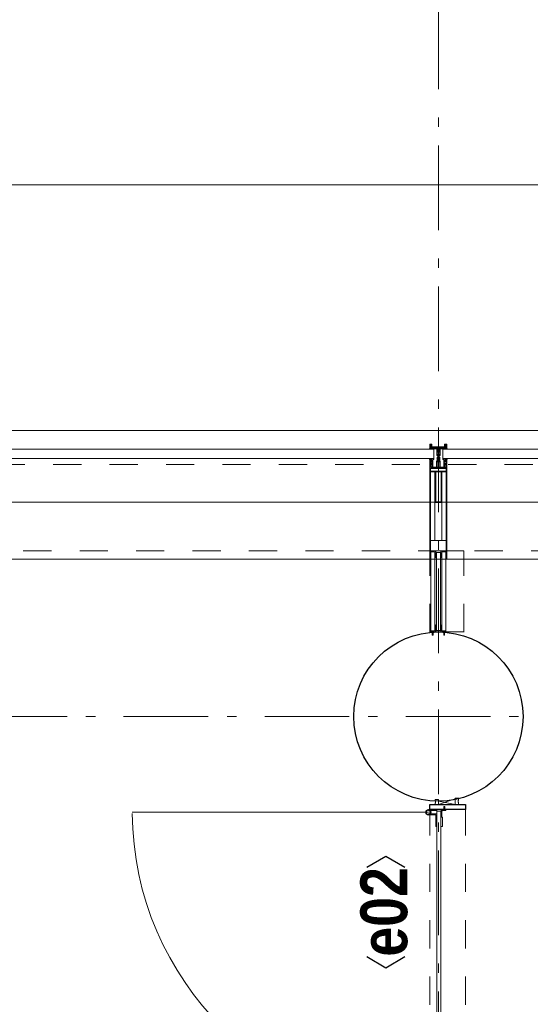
# Model space of a CAD drawing. Header units: millimetres. Extents: x -46954 to 169732, y -26853 to 94136.
# Tile 148 of 174: x 22016 to 23524, y 88316 to 91226. Entities that reach past the tile are written whole.
import ezdxf
from ezdxf.enums import TextEntityAlignment as Align

# ---------------------------------------------------------------- set-up
doc = ezdxf.new("R2010")
doc.units = ezdxf.units.MM
doc.header["$LTSCALE"] = 400
for name, pattern in [('STYLE_01', [0.416641, 0.208282, -0.208359]), ('STYLE_06', [1.041641, 0.625, -0.208282, 0.069427, -0.138931]), ('STYLE_21', [0.138889, 0.069444, -0.069444])]:
    doc.linetypes.add(name, pattern=pattern)
for name, color, linetype, lineweight in [('Kozijnmerken', 43, 'Continuous', 9), ('mat-beton (ihwg)', 5, 'Continuous', 25), ('mat-glas', 140, 'Continuous', 15), ('mat-glas-hor', 140, 'Continuous', 15), ('mat-kalkzandsteen', 5, 'Continuous', 25), ('mat-naaldhout', 140, 'Continuous', 15), ('mat-staal', 5, 'Continuous', 25), ('mat-staal_zink', 140, 'Continuous', 15), ('None', 7, 'Continuous', 9)]:
    doc.layers.add(name, color=color, linetype=linetype, lineweight=lineweight)
doc.styles.add('Arial Narrow (bold)', font='ARIALNB.TTF', dxfattribs={"height": 172.861111})
doc.styles.get("Standard").update_dxf_attribs({"font": 'arial.ttf'})

# ---------------------------------------------------------------- blocks, each defined once
blk = doc.blocks.new('*U505')
at = {"layer": 'None', "color": 8, "linetype": 'Continuous', "lineweight": 9, "flags": 128}
for points in [[(58396.9, -27335), (58381.1, -27335), (58381.1, -27333.1), (58381.1, -27286.9), (58381.1, -27285), (58396.9, -27285), (58396.9, -27287.9), (58392.3, -27287.9), (58392.3, -27287.4), (58390.9, -27287.4), (58390.9, -27287.9), (58389, -27287.9), (58388.7, -27288.1), (58384.6, -27288.1), (58384.6, -27288.1, 0.414214), (58382.9, -27289.8), (58382.9, -27289.8), (58382.9, -27289.9, 0.414214), (58384.6, -27291.6), (58388.7, -27291.6), (58389, -27291.8), (58390.9, -27291.8), (58390.9, -27292.3), (58392.3, -27292.3), (58392.3, -27291.8), (58396.9, -27291.8), (58396.9, -27293.7), (58384.1, -27293.7), (58384.1, -27293.7, 0.414214), (58382.9, -27294.9), (58382.9, -27294.9), (58382.9, -27303.4), (58382.9, -27303.5, 0.414214), (58384.1, -27304.7), (58401.1, -27304.7), (58401.1, -27306.1), (58403.9, -27306.1), (58404.3, -27305.7), (58404.7, -27306.1), (58405.3, -27306.1), (58405.7, -27305.7), (58406.1, -27306.1), (58406.7, -27306.1), (58407.1, -27305.7), (58408, -27306.1), (58412.9, -27306.1), (58412.9, -27307.8), (58402.1, -27307.8), (58402.1, -27307.8, 0.414214), (58399.9, -27310), (58399.9, -27310), (58399.9, -27310, 0.414214), (58402.1, -27312.2), (58412.9, -27312.2), (58412.9, -27313.9), (58408, -27313.9), (58407.1, -27314.3), (58406.7, -27313.9), (58406.1, -27313.9), (58405.7, -27314.3), (58405.3, -27313.9), (58404.7, -27313.9), (58404.3, -27314.3), (58403.9, -27313.9), (58401.1, -27313.9), (58401.1, -27315.3), (58384.1, -27315.3), (58384.1, -27315.3, 0.414214), (58382.9, -27316.5), (58382.9, -27316.6), (58382.9, -27325.1), (58382.9, -27325.1, 0.414214), (58384.1, -27326.3), (58396.9, -27326.3), (58396.9, -27328.2), (58392.3, -27328.2), (58392.3, -27327.7), (58390.9, -27327.7), (58390.9, -27328.2), (58389, -27328.2), (58388.7, -27328.4), (58384.6, -27328.4), (58384.6, -27328.4, 0.414214), (58382.9, -27330.1), (58382.9, -27330.2), (58382.9, -27330.2, 0.414214), (58384.6, -27331.9), (58388.7, -27331.9), (58389, -27332.1), (58390.9, -27332.1), (58390.9, -27332.6), (58392.3, -27332.6), (58392.3, -27332.1), (58396.9, -27332.1)], [(58409.1, -27295.2), (58409.1, -27295.2, -0.390793), (58407.8, -27296.7), (58407.8, -27296.7, -0.390793), (58406.1, -27295.6), (58406.1, -27295.6, 0.352623), (58404.1, -27294), (58397.4, -27294), (58397.4, -27294, -0.414214), (58397.1, -27293.7), (58397.1, -27292.4), (58397.2, -27291.9), (58397.2, -27291.9, 0.520293), (58397.1, -27291.6), (58394.4, -27291.6), (58394.3, -27291.8), (58392.3, -27291.8), (58392.3, -27291.8, 0.577863), (58392, -27291.8), (58392, -27291.9), (58392, -27291.9, -0.366605), (58391.7, -27292.2), (58391.7, -27292.2, -0.366605), (58391.4, -27292), (58391.4, -27292, 0.130834), (58390.4, -27290.7), (58390.4, -27290.7, -0.439074), (58390.4, -27289.3), (58390.4, -27289.3, 0.133252), (58391.4, -27288), (58391.4, -27288, -0.366605), (58391.7, -27287.8), (58391.7, -27287.8, -0.366605), (58392, -27288), (58392, -27288.1), (58392, -27288.1, 0.577455), (58392.3, -27288.2), (58394.3, -27288.2), (58394.4, -27288.3), (58397.1, -27288.3), (58397.1, -27288.3, 0.52048), (58397.2, -27288.1), (58397.1, -27287.6), (58397.1, -27285.3), (58397.1, -27285.3, -0.414214), (58397.4, -27285), (58405.2, -27285), (58405.2, -27285, 0.255976), (58406.8, -27284.1), (58406.8, -27284.1, -0.749676), (58409.1, -27284.7), (58409.1, -27288.8), (58409.1, -27288.8, -0.414214), (58407.1, -27290.8), (58407.1, -27290.8, 0.402808), (58406.6, -27291.3), (58406.6, -27291.3, 0.402808), (58407, -27291.8), (58407, -27291.8, -0.233259), (58407.4, -27292), (58407.9, -27295.4), (58407.9, -27295.4, 0.419014), (58408, -27295.5), (58408, -27295.5, 0.419014), (58408.1, -27295.4), (58408.1, -27294), (58408.1, -27294, -0.414214), (58408.6, -27293.5), (58408.6, -27293.5, -0.414214), (58409.1, -27294)], [(58392.1, -27289, 0.29188), (58391.6, -27289.2), (58391.2, -27289.7), (58391.2, -27289.7, 0.344328), (58391.2, -27290.3), (58391.6, -27290.8), (58391.6, -27290.8, 0.29188), (58392.1, -27291), (58393.8, -27290.6), (58393.8, -27290.6, 0.348796), (58394.3, -27290), (58394.3, -27290, 0.348796), (58393.8, -27289.4), (58392.1, -27289)], [(58400.1, -27287), (58400.1, -27287, 0.414214), (58399.3, -27287.9), (58399.3, -27287.9, 0.414214), (58400.1, -27288.7), (58403, -27288.7), (58403, -27288.7, 0.414214), (58403.9, -27287.9), (58403.9, -27287.9, 0.414214), (58403, -27287)], [(58403.9, -27291.2, 0.414214), (58403, -27290.3), (58400.1, -27290.3), (58400.1, -27290.3, 0.414214), (58399.3, -27291.2), (58399.3, -27291.2, 0.414214), (58400.1, -27292), (58403, -27292), (58403, -27292, 0.414214), (58403.9, -27291.2)], [(58406.1, -27289.2), (58406.1, -27289.2, 0.552342), (58407.3, -27289.8), (58407.3, -27289.8, 0.263556), (58408.3, -27288.1), (58408.3, -27284.6), (58408.3, -27284.6, 0.437017), (58407.9, -27284.3), (58407.9, -27284.3, 0.437017), (58407.7, -27284.7), (58407.7, -27284.7, -0.396568), (58406.4, -27286.3), (58406.4, -27286.3, 0.418874), (58405.8, -27286.8)], [(58409.1, -27324.8), (58409.1, -27324.8, 0.390793), (58407.8, -27323.3), (58407.8, -27323.3, 0.390793), (58406.1, -27324.4), (58406.1, -27324.4, -0.352623), (58404.1, -27326), (58397.4, -27326), (58397.4, -27326, 0.414214), (58397.1, -27326.3), (58397.1, -27327.6), (58397.2, -27328.1), (58397.2, -27328.1, -0.520293), (58397.1, -27328.4), (58394.4, -27328.4), (58394.3, -27328.2), (58392.3, -27328.2), (58392.3, -27328.2, -0.577863), (58392, -27328.2), (58392, -27328.1), (58392, -27328.1, 0.366605), (58391.7, -27327.8), (58391.7, -27327.8, 0.366605), (58391.4, -27328), (58391.4, -27328, -0.130834), (58390.4, -27329.3), (58390.4, -27329.3, 0.439074), (58390.4, -27330.7), (58390.4, -27330.7, -0.133252), (58391.4, -27332), (58391.4, -27332, 0.366605), (58391.7, -27332.2), (58391.7, -27332.2, 0.366605), (58392, -27332), (58392, -27331.9), (58392, -27331.9, -0.577455), (58392.3, -27331.8), (58394.3, -27331.8), (58394.4, -27331.7), (58397.1, -27331.7), (58397.1, -27331.7, -0.52048), (58397.2, -27331.9), (58397.1, -27332.4), (58397.1, -27334.7), (58397.1, -27334.7, 0.414214), (58397.4, -27335), (58405.2, -27335), (58405.2, -27335, -0.255976), (58406.8, -27335.9), (58406.8, -27335.9, 0.749676), (58409.1, -27335.3), (58409.1, -27331.2), (58409.1, -27331.2, 0.414214), (58407.1, -27329.2), (58407.1, -27329.2, -0.402808), (58406.6, -27328.7), (58406.6, -27328.7, -0.402808), (58407, -27328.2), (58407, -27328.2, 0.233259), (58407.4, -27328), (58407.9, -27324.6), (58407.9, -27324.6, -0.419014), (58408, -27324.5), (58408, -27324.5, -0.419014), (58408.1, -27324.6), (58408.1, -27326), (58408.1, -27326, 0.414214), (58408.6, -27326.5), (58408.6, -27326.5, 0.414214), (58409.1, -27326)], [(58392.1, -27331, -0.29188), (58391.6, -27330.8), (58391.2, -27330.3), (58391.2, -27330.3, -0.344328), (58391.2, -27329.7), (58391.6, -27329.2), (58391.6, -27329.2, -0.29188), (58392.1, -27329), (58393.8, -27329.4), (58393.8, -27329.4, -0.348796), (58394.3, -27330), (58394.3, -27330, -0.348796), (58393.8, -27330.6), (58392.1, -27331)], [(58403.9, -27328.8, -0.414214), (58403, -27329.7), (58400.1, -27329.7), (58400.1, -27329.7, -0.414214), (58399.3, -27328.8), (58399.3, -27328.8, -0.414214), (58400.1, -27328), (58403, -27328), (58403, -27328, -0.414214), (58403.9, -27328.8)], [(58400.1, -27333), (58400.1, -27333, -0.414214), (58399.3, -27332.1), (58399.3, -27332.1, -0.414214), (58400.1, -27331.3), (58403, -27331.3), (58403, -27331.3, -0.414214), (58403.9, -27332.1), (58403.9, -27332.1, -0.414214), (58403, -27333)], [(58406.1, -27330.8), (58406.1, -27330.8, -0.552342), (58407.3, -27330.2), (58407.3, -27330.2, -0.263556), (58408.3, -27331.9), (58408.3, -27335.4), (58408.3, -27335.4, -0.437017), (58407.9, -27335.7), (58407.9, -27335.7, -0.437017), (58407.7, -27335.3), (58407.7, -27335.3, 0.396568), (58406.4, -27333.7), (58406.4, -27333.7, -0.418874), (58405.8, -27333.2)]]:
    blk.add_lwpolyline(points, format="xyb", close=True, dxfattribs=at)
blk.add_lwpolyline([(58382.9, -27314), (58398.6, -27314), (58398.6, -27306), (58382.9, -27306)], close=True, dxfattribs=at)
blk = doc.blocks.new('*U506')
at = {"layer": 'None', "color": 7}
blk.add_blockref('*U505', (0, 0), dxfattribs=at)
blk = doc.blocks.new('*U507')
at = {"layer": 'None', "color": 8, "linetype": 'Continuous', "lineweight": 9, "flags": 128}
for points in [[(58279.1, -27300), (58279.1, -27320), (58369.1, -27320), (58369.1, -27335), (58381.1, -27335), (58381.1, -27285), (58369.1, -27285), (58369.1, -27300)], [(58371.1, -27318), (58371.1, -27302), (58371.1, -27287), (58379.1, -27287), (58379.1, -27333), (58371.1, -27333)], [(58281.1, -27302), (58369.1, -27302), (58369.1, -27318), (58281.1, -27318)]]:
    blk.add_lwpolyline(points, close=True, dxfattribs=at)
blk = doc.blocks.new('*U508')
at = {"layer": 'None', "color": 7}
for name in ['*U507', '*U506']:
    blk.add_blockref(name, (0, 0), dxfattribs=at)
blk = doc.blocks.new('*U509')
at = {"layer": 'None', "color": 8, "linetype": 'Continuous', "lineweight": 9}
for p, q in [((58439.2, -27286), (58443.2, -27287)), ((58439.2, -27308), (58439.2, -27286)), ((58442.2, -27289), (58441.2, -27290)), ((58441.2, -27290), (58441.2, -27330)), ((58448.2, -27289), (58442.2, -27289)), ((58443.2, -27287), (58444.2, -27286)), ((58444.2, -27286), (58446.2, -27287)), ((58446.2, -27287), (58447.2, -27288)), ((58447.2, -27288), (58449.2, -27288)), ((58449.2, -27289), (58448.2, -27289)), ((58449.2, -27288), (58449.2, -27289)), ((58437.2, -27310), (58438.2, -27308)), ((58438.2, -27311), (58437.2, -27310)), ((58438.2, -27308), (58439.2, -27308)), ((58439.2, -27311), (58438.2, -27311)), ((58439.2, -27333), (58439.2, -27311)), ((58443.2, -27332), (58439.2, -27333)), ((58441.2, -27330), (58442.2, -27330)), ((58442.2, -27330), (58448.2, -27330)), ((58444.2, -27333), (58443.2, -27332)), ((58446.2, -27332), (58444.2, -27333)), ((58447.2, -27332), (58446.2, -27332)), ((58449.2, -27331), (58447.2, -27332)), ((58448.2, -27330), (58449.2, -27330)), ((58449.2, -27330), (58449.2, -27331))]:
    blk.add_line(p, q, dxfattribs=at)
at = {"layer": 'None', "color": 8, "linetype": 'Continuous', "lineweight": 9, "flags": 128}
blk.add_lwpolyline([(58439.2, -27333), (58439.2, -27311), (58438.2, -27311), (58437.2, -27310), (58438.2, -27308), (58439.2, -27308), (58439.2, -27286), (58443.2, -27287), (58443.2, -27287), (58443.2, -27287), (58444.2, -27286), (58444.2, -27286), (58446.2, -27287), (58447.2, -27288), (58449.2, -27288), (58449.2, -27289), (58449.2, -27289), (58448.2, -27289), (58442.2, -27289), (58441.2, -27290), (58441.2, -27330), (58442.2, -27330), (58448.2, -27330), (58449.2, -27330), (58449.2, -27331), (58449.2, -27331), (58447.2, -27332), (58446.2, -27332), (58444.2, -27333), (58444.2, -27333), (58443.2, -27332), (58443.2, -27332), (58443.2, -27332)], close=True, dxfattribs=at)
at = {"layer": 'None', "color": 0, "flags": 1}
blk.add_attdef('GRUPPE', (58437.2, -27340.6), '', height=4.23, dxfattribs=at)
blk = doc.blocks.new('*U510')
at = {"layer": 'None', "color": 8, "linetype": 'Continuous', "lineweight": 9}
for p, q in [((58404.2, -27310), (58405.2, -27309)), ((58405.2, -27311), (58404.2, -27310)), ((58405.2, -27309), (58406.2, -27308)), ((58406.2, -27309), (58405.2, -27310)), ((58405.2, -27310), (58406.2, -27311)), ((58406.2, -27312), (58405.2, -27311)), ((58406.2, -27308), (58407.2, -27308)), ((58408.2, -27309), (58406.2, -27309)), ((58406.2, -27311), (58408.2, -27311)), ((58407.2, -27312), (58406.2, -27312)), ((58407.2, -27308), (58409.2, -27308)), ((58409.2, -27312), (58407.2, -27312)), ((58409.2, -27309), (58408.2, -27309)), ((58408.2, -27311), (58409.2, -27311)), ((58409.2, -27308), (58410.2, -27308)), ((58410.2, -27309), (58409.2, -27309)), ((58409.2, -27311), (58410.2, -27311)), ((58410.2, -27312), (58409.2, -27312)), ((58410.2, -27308), (58412.2, -27308)), ((58412.2, -27309), (58410.2, -27309)), ((58410.2, -27311), (58412.2, -27311)), ((58412.2, -27312), (58410.2, -27312)), ((58412.2, -27308), (58414.2, -27308)), ((58414.2, -27309), (58412.2, -27309)), ((58412.2, -27311), (58413.2, -27311)), ((58414.2, -27312), (58412.2, -27312)), ((58413.2, -27311), (58414.2, -27311)), ((58414.2, -27308), (58415.2, -27308)), ((58416.2, -27309), (58414.2, -27309)), ((58414.2, -27311), (58416.2, -27311)), ((58415.2, -27312), (58414.2, -27312)), ((58415.2, -27308), (58416.2, -27308)), ((58416.2, -27312), (58415.2, -27312)), ((58416.2, -27308), (58417.2, -27307)), ((58417.2, -27310), (58416.2, -27309)), ((58416.2, -27311), (58417.2, -27310)), ((58417.2, -27313), (58416.2, -27312)), ((58417.2, -27307), (58417.2, -27305)), ((58417.2, -27305), (58434.2, -27305)), ((58417.2, -27315), (58417.2, -27313)), ((58434.2, -27315), (58417.2, -27315)), ((58419.2, -27309), (58418.2, -27310)), ((58418.2, -27310), (58419.2, -27312)), ((58419.2, -27306), (58419.2, -27307)), ((58422.2, -27306), (58419.2, -27306)), ((58419.2, -27307), (58419.2, -27309)), ((58419.2, -27312), (58419.2, -27313)), ((58419.2, -27313), (58419.2, -27314)), ((58419.2, -27314), (58422.2, -27314)), ((58421.2, -27310), (58422.2, -27308)), ((58422.2, -27312), (58421.2, -27310)), ((58423.2, -27307), (58422.2, -27306)), ((58422.2, -27307), (58423.2, -27307)), ((58422.2, -27308), (58422.2, -27307)), ((58422.2, -27313), (58422.2, -27312)), ((58423.2, -27313), (58422.2, -27313)), ((58422.2, -27314), (58423.2, -27313)), ((58428.2, -27307), (58426.2, -27309)), ((58426.2, -27309), (58426.2, -27311)), ((58426.2, -27311), (58428.2, -27313)), ((58429.2, -27306), (58428.2, -27307)), ((58428.2, -27313), (58429.2, -27314)), ((58433.2, -27306), (58429.2, -27306)), ((58429.2, -27314), (58433.2, -27314)), ((58433.2, -27307), (58433.2, -27306)), ((58434.2, -27307), (58433.2, -27307)), ((58433.2, -27313), (58434.2, -27313)), ((58433.2, -27314), (58433.2, -27313)), ((58434.2, -27305), (58435.2, -27305)), ((58435.2, -27307), (58434.2, -27307)), ((58434.2, -27313), (58435.2, -27313)), ((58435.2, -27315), (58434.2, -27315)), ((58435.2, -27305), (58435.2, -27306)), ((58435.2, -27306), (58435.2, -27307)), ((58435.2, -27313), (58435.2, -27314)), ((58435.2, -27314), (58435.2, -27315))]:
    blk.add_line(p, q, dxfattribs=at)
at = {"layer": 'None', "color": 8, "linetype": 'Continuous', "lineweight": 9, "flags": 128}
for points in [[(58417.2, -27305), (58434.2, -27305), (58435.2, -27305), (58435.2, -27306), (58435.2, -27307), (58434.2, -27307), (58433.2, -27307), (58433.2, -27307), (58433.2, -27306), (58429.2, -27306), (58428.2, -27307), (58426.2, -27309), (58426.2, -27311), (58428.2, -27313), (58429.2, -27314), (58433.2, -27314), (58433.2, -27313), (58433.2, -27313), (58434.2, -27313), (58435.2, -27313), (58435.2, -27314), (58435.2, -27315), (58434.2, -27315), (58417.2, -27315), (58417.2, -27313), (58416.2, -27312), (58415.2, -27312), (58414.2, -27312), (58412.2, -27312), (58410.2, -27312), (58410.2, -27312), (58410.2, -27312), (58409.2, -27312), (58407.2, -27312), (58406.2, -27312), (58405.2, -27311), (58405.2, -27311), (58404.2, -27310), (58405.2, -27309), (58405.2, -27309), (58406.2, -27308), (58407.2, -27308), (58409.2, -27308), (58410.2, -27308), (58410.2, -27308), (58410.2, -27308), (58412.2, -27308), (58414.2, -27308), (58415.2, -27308), (58416.2, -27308), (58417.2, -27307)], [(58419.2, -27313), (58419.2, -27314), (58422.2, -27314), (58423.2, -27313), (58423.2, -27313), (58422.2, -27313), (58422.2, -27312), (58421.2, -27310), (58422.2, -27308), (58422.2, -27307), (58423.2, -27307), (58422.2, -27306), (58419.2, -27306), (58419.2, -27307), (58419.2, -27309), (58418.2, -27310), (58419.2, -27312)]]:
    blk.add_lwpolyline(points, close=True, dxfattribs=at)
blk.add_lwpolyline([(58416.2, -27311), (58417.2, -27310), (58416.2, -27309), (58414.2, -27309), (58414.2, -27309), (58412.2, -27309), (58410.2, -27309), (58409.2, -27309), (58409.2, -27309), (58408.2, -27309), (58408.2, -27309), (58406.2, -27309), (58405.2, -27310), (58406.2, -27311), (58408.2, -27311), (58408.2, -27311), (58409.2, -27311), (58409.2, -27311), (58410.2, -27311), (58412.2, -27311), (58413.2, -27311), (58413.2, -27311), (58414.2, -27311), (58414.2, -27311), (58416.2, -27311)], dxfattribs=at)
at = {"layer": 'None', "color": 0, "flags": 1}
blk.add_attdef('GRUPPE', (58404.2, -27322.6), '', height=4.23, dxfattribs=at)
blk = doc.blocks.new('*U511')
at = {"layer": 'None', "color": 8, "linetype": 'Continuous', "lineweight": 9}
for p, q in [((58436.2, -27283), (58436.2, -27285)), ((58437.2, -27283), (58436.2, -27283)), ((58436.2, -27285), (58437.2, -27286)), ((58437.2, -27287), (58436.2, -27288)), ((58436.2, -27288), (58437.2, -27289)), ((58437.2, -27289), (58436.2, -27290)), ((58436.2, -27290), (58437.2, -27291)), ((58437.2, -27291), (58436.2, -27292)), ((58436.2, -27292), (58436.2, -27293)), ((58436.2, -27293), (58437.2, -27293)), ((58437.2, -27284), (58437.2, -27283)), ((58438.2, -27285), (58437.2, -27284)), ((58437.2, -27286), (58437.2, -27287)), ((58437.2, -27293), (58437.2, -27294)), ((58439.2, -27285), (58438.2, -27285)), ((58439.2, -27308), (58439.2, -27285)), ((58431.2, -27307), (58428.2, -27309)), ((58428.2, -27309), (58428.2, -27310)), ((58428.2, -27310), (58428.2, -27311)), ((58428.2, -27311), (58431.2, -27313)), ((58429.2, -27310), (58430.2, -27309)), ((58430.2, -27311), (58429.2, -27310)), ((58430.2, -27309), (58434.2, -27309)), ((58434.2, -27311), (58430.2, -27311)), ((58431.2, -27306), (58431.2, -27307)), ((58432.2, -27307), (58431.2, -27306)), ((58431.2, -27314), (58432.2, -27313)), ((58431.2, -27313), (58431.2, -27314)), ((58432.2, -27308), (58432.2, -27307)), ((58434.2, -27308), (58432.2, -27308)), ((58432.2, -27312), (58434.2, -27312)), ((58432.2, -27313), (58432.2, -27312)), ((58436.2, -27307), (58434.2, -27308)), ((58434.2, -27309), (58435.2, -27310)), ((58435.2, -27310), (58434.2, -27311)), ((58434.2, -27312), (58436.2, -27313)), ((58436.2, -27294), (58436.2, -27295)), ((58437.2, -27294), (58436.2, -27294)), ((58436.2, -27295), (58437.2, -27295)), ((58436.2, -27296), (58436.2, -27297)), ((58437.2, -27296), (58436.2, -27296)), ((58436.2, -27297), (58437.2, -27299)), ((58437.2, -27307), (58436.2, -27307)), ((58436.2, -27313), (58437.2, -27313)), ((58437.2, -27321), (58436.2, -27323)), ((58437.2, -27295), (58437.2, -27296)), ((58437.2, -27299), (58437.2, -27305)), ((58437.2, -27305), (58437.2, -27307)), ((58437.2, -27310), (58438.2, -27309)), ((58438.2, -27311), (58437.2, -27310)), ((58437.2, -27313), (58437.2, -27315)), ((58437.2, -27315), (58437.2, -27321)), ((58438.2, -27309), (58439.2, -27308)), ((58439.2, -27312), (58438.2, -27311)), ((58439.2, -27335), (58439.2, -27312)), ((58436.2, -27323), (58436.2, -27324)), ((58436.2, -27324), (58437.2, -27324)), ((58436.2, -27325), (58436.2, -27326)), ((58437.2, -27325), (58436.2, -27325)), ((58436.2, -27326), (58437.2, -27326)), ((58436.2, -27327), (58436.2, -27328)), ((58437.2, -27327), (58436.2, -27327)), ((58436.2, -27328), (58437.2, -27329)), ((58437.2, -27329), (58436.2, -27330)), ((58436.2, -27330), (58437.2, -27331)), ((58437.2, -27331), (58436.2, -27332)), ((58436.2, -27332), (58437.2, -27333)), ((58437.2, -27333), (58436.2, -27335)), ((58436.2, -27335), (58436.2, -27337)), ((58436.2, -27337), (58437.2, -27337)), ((58437.2, -27324), (58437.2, -27325)), ((58437.2, -27326), (58437.2, -27327)), ((58437.2, -27336), (58439.2, -27335)), ((58437.2, -27337), (58437.2, -27336))]:
    blk.add_line(p, q, dxfattribs=at)
at = {"layer": 'None', "color": 8, "linetype": 'Continuous', "lineweight": 9, "flags": 128}
blk.add_lwpolyline([(58439.2, -27285), (58438.2, -27285), (58437.2, -27284), (58437.2, -27283), (58436.2, -27283), (58436.2, -27283), (58436.2, -27283), (58436.2, -27283), (58436.2, -27283), (58436.2, -27283), (58436.2, -27285), (58437.2, -27286), (58437.2, -27287), (58436.2, -27288), (58436.2, -27288), (58436.2, -27288), (58436.2, -27288), (58436.2, -27288), (58437.2, -27289), (58437.2, -27289), (58437.2, -27289), (58437.2, -27289), (58437.2, -27289), (58436.2, -27290), (58436.2, -27290), (58436.2, -27290), (58436.2, -27290), (58436.2, -27290), (58437.2, -27291), (58437.2, -27291), (58437.2, -27291), (58437.2, -27291), (58436.2, -27292), (58436.2, -27292), (58436.2, -27292), (58436.2, -27292), (58436.2, -27293), (58437.2, -27293), (58437.2, -27293), (58437.2, -27294), (58437.2, -27294), (58436.2, -27294), (58436.2, -27294), (58436.2, -27294), (58436.2, -27295), (58436.2, -27295), (58437.2, -27295), (58437.2, -27295), (58437.2, -27296), (58437.2, -27296), (58437.2, -27296), (58436.2, -27296), (58436.2, -27296), (58436.2, -27297), (58436.2, -27297), (58436.2, -27297), (58436.2, -27297), (58437.2, -27299), (58437.2, -27305), (58437.2, -27307), (58436.2, -27307), (58434.2, -27308), (58432.2, -27308), (58432.2, -27308), (58432.2, -27308), (58432.2, -27307), (58432.2, -27307), (58431.2, -27306), (58431.2, -27307), (58428.2, -27309), (58428.2, -27310), (58428.2, -27311), (58431.2, -27313), (58431.2, -27314), (58432.2, -27313), (58432.2, -27313), (58432.2, -27312), (58432.2, -27312), (58432.2, -27312), (58434.2, -27312), (58436.2, -27313), (58437.2, -27313), (58437.2, -27315), (58437.2, -27321), (58436.2, -27323), (58436.2, -27323), (58436.2, -27323), (58436.2, -27323), (58436.2, -27324), (58436.2, -27324), (58437.2, -27324), (58437.2, -27324), (58437.2, -27324), (58437.2, -27325), (58436.2, -27325), (58436.2, -27325), (58436.2, -27326), (58436.2, -27326), (58436.2, -27326), (58437.2, -27326), (58437.2, -27326), (58437.2, -27327), (58437.2, -27327), (58436.2, -27327), (58436.2, -27328), (58436.2, -27328), (58436.2, -27328), (58436.2, -27328), (58437.2, -27329), (58437.2, -27329), (58437.2, -27329), (58437.2, -27329), (58437.2, -27329), (58436.2, -27330), (58436.2, -27330), (58436.2, -27330), (58436.2, -27330), (58436.2, -27330), (58437.2, -27331), (58437.2, -27331), (58437.2, -27331), (58437.2, -27331), (58437.2, -27331), (58436.2, -27332), (58436.2, -27332), (58436.2, -27332), (58436.2, -27332), (58436.2, -27332), (58437.2, -27333), (58437.2, -27333), (58436.2, -27335), (58436.2, -27337), (58436.2, -27337), (58436.2, -27337), (58436.2, -27337), (58436.2, -27337), (58436.2, -27337), (58437.2, -27337), (58437.2, -27336), (58439.2, -27335), (58439.2, -27312), (58439.2, -27312), (58438.2, -27311), (58437.2, -27310), (58438.2, -27309), (58439.2, -27308), (58439.2, -27308), (58439.2, -27285)], dxfattribs=at)
blk.add_lwpolyline([(58430.2, -27311), (58429.2, -27310), (58430.2, -27309), (58434.2, -27309), (58435.2, -27310), (58434.2, -27311)], close=True, dxfattribs=at)
at = {"layer": 'None', "color": 0, "flags": 1}
blk.add_attdef('GRUPPE', (58428.2, -27344.6), '', height=4.23, dxfattribs=at)
blk = doc.blocks.new('*U512')
at = {"layer": 'None', "color": 8, "linetype": 'Continuous', "lineweight": 9}
for p, q in [((58451.2, -27285), (58439.2, -27285)), ((58439.2, -27285), (58439.2, -27286)), ((58439.2, -27286), (58443.2, -27287)), ((58442.2, -27290), (58442.2, -27329)), ((58450.2, -27290), (58442.2, -27290)), ((58443.2, -27287), (58444.2, -27286)), ((58443.2, -27291), (58451.2, -27291)), ((58443.2, -27328), (58443.2, -27291)), ((58444.2, -27286), (58450.2, -27286)), ((58450.2, -27286), (58450.2, -27290)), ((58451.2, -27291), (58451.2, -27285)), ((58443.2, -27333), (58439.2, -27334)), ((58439.2, -27334), (58439.2, -27335)), ((58439.2, -27335), (58451.2, -27335)), ((58442.2, -27329), (58450.2, -27329)), ((58451.2, -27328), (58443.2, -27328)), ((58443.2, -27334), (58443.2, -27333)), ((58450.2, -27334), (58443.2, -27334)), ((58450.2, -27329), (58450.2, -27334)), ((58451.2, -27335), (58451.2, -27328))]:
    blk.add_line(p, q, dxfattribs=at)
blk.add_lwpolyline([(58439.2, -27285), (58439.2, -27286), (58443.2, -27287), (58444.2, -27286), (58450.2, -27286), (58450.2, -27290), (58442.2, -27290), (58442.2, -27329), (58450.2, -27329), (58450.2, -27334), (58443.2, -27334), (58443.2, -27333), (58439.2, -27334), (58439.2, -27335), (58451.2, -27335), (58451.2, -27328), (58443.2, -27328), (58443.2, -27291), (58451.2, -27291), (58451.2, -27285)], close=True, dxfattribs=at)
at = {"layer": 'None', "color": 3}
for name in ['*U511', '*U509', '*U510']:
    blk.add_blockref(name, (0, 0), dxfattribs=at)
blk = doc.blocks.new('*U513')
at = {"layer": 'None', "color": 7}
for name in ['*U508', '*U512']:
    blk.add_blockref(name, (0, 0), dxfattribs=at)
blk = doc.blocks.new('*U550')
at = {"layer": 'mat-glas', "color": 140, "linetype": 'Continuous', "lineweight": 15}
for points in [[(58436.1, -27297), (58436.1, -25523), (58409.1, -25523), (58409.1, -27297)], [(58436.1, -29097), (58436.1, -27323), (58409.1, -27323), (58409.1, -29097)]]:
    blk.add_lwpolyline(points, close=True, dxfattribs=at)
at = {"layer": 'None', "color": 43, "linetype": 'Continuous', "lineweight": 9}
for p, q in [((58111.1, -20069.5), (58111.1, -34975.5)), ((58491.1, -20069.5), (58491.1, -35355.5))]:
    blk.add_line(p, q, dxfattribs=at)
at = {"layer": 'None', "color": 8, "linetype": 'Continuous', "lineweight": 5}
blk.add_line((58280.1, -20135), (58280.1, -35153), dxfattribs=at)
at = {"layer": 'None', "color": 8, "linetype": 'STYLE_01', "lineweight": 5}
for points in [[(43205.4, -35000), (58136.1, -35000), (58136.1, -20069.5)], [(43205.4, -35255), (58391.1, -35255), (58391.1, -20069.5)]]:
    blk.add_lwpolyline(points, dxfattribs=at)
at = {"layer": 'None', "color": 7}
blk.add_blockref('*U513', (0, 0), dxfattribs=at)
blk = doc.blocks.new('Kolom O 500')
at = {"layer": 'mat-beton (ihwg)', "lineweight": 25}
blk.add_circle((0, 0), 250, dxfattribs=at)
blk = doc.blocks.new('Kozijnmerk 50')
at = {"layer": 'Kozijnmerken', "color": 92, "linetype": 'Continuous', "lineweight": 25}
for points in [[(-132.2, 50.6), (-164.8, -5.8), (-132.2, -62.1)], [(132.2, 50.6), (164.8, -5.8), (132.2, -62.1)]]:
    blk.add_lwpolyline(points, dxfattribs=at)
at = {"layer": 'None', "color": 43, "style": 'Arial Narrow (bold)'}
blk.add_attdef('merk', text='', height=138.3, dxfattribs=at).set_placement((0, 0), align=Align.MIDDLE_CENTER)
blk = doc.blocks.new('*U1230')
at = {"layer": 'None', "color": 140, "linetype": 'Continuous', "lineweight": 15}
blk.add_line((59217.1, -24400), (59217.1, -30920), dxfattribs=at)
blk = doc.blocks.new('*X1280')
at = {"layer": 'None', "lineweight": 25}
blk.add_line((967, -22.9), (967.7, -22.2), dxfattribs=at)
blk = doc.blocks.new('*X1281')
at = {"layer": 'None', "lineweight": 25}
blk.add_line((967.5, -22.4), (969.6, -20.4), dxfattribs=at)
blk = doc.blocks.new('*U1282')
at = {"layer": 'None', "color": 8, "lineweight": 5}
for radius in [8, 6]:
    blk.add_circle((962, 19.5), radius, dxfattribs=at)
blk = doc.blocks.new('*U1283')
at = {"layer": 'None', "color": 8, "lineweight": 5}
for points in [[(957.2, 19.5), (957.2, -5.5), (920, -5.5), (920, -2.5), (954.2, -2.5), (954.2, 19.5)], [(967, 19.5), (970, 19.5), (970, -5.5), (967, -5.5)]]:
    blk.add_lwpolyline(points, close=True, dxfattribs=at)
at = {"layer": 'None', "color": 7}
blk.add_blockref('*U1282', (0, 0), dxfattribs=at)
blk = doc.blocks.new('binnenzeskantschroef voor glaslat')
at = {"layer": 'None', "color": 43, "linetype": 'STYLE_21', "lineweight": 9}
for p, q in [((-1.25, 2.5), (-3.75, 0)), ((1.25, 2.5), (3.75, 0))]:
    blk.add_line(p, q, dxfattribs=at)
at = {"layer": 'None', "color": 43, "linetype": 'Continuous', "lineweight": 9}
blk.add_line((-3.75, 0), (3.75, 0), dxfattribs=at)
at = {"layer": 'None', "color": 43, "linetype": 'STYLE_21', "lineweight": 9}
blk.add_lwpolyline([(-1.25, 12.5), (-1.25, 2.5), (1.25, 2.5), (1.25, 12.5)], close=True, dxfattribs=at)
blk = doc.blocks.new('OB - deur as 2 _ A _ F (2D)')
at = {"layer": 'mat-glas-hor', "color": 140, "lineweight": 15}
blk.add_lwpolyline([(65.4, -5.5), (965, -5.5), (965, -17.5), (65.4, -17.5)], close=True, dxfattribs=at)
at = {"layer": 'mat-kalkzandsteen', "color": 43, "lineweight": 9}
for p, q in [((63, -29.1), (63, -32.5)), ((76.5, -20.5), (69.3, -20.5)), ((953.5, -20.5), (960.7, -20.5)), ((967, -29.1), (967, -32.5))]:
    blk.add_line(p, q, dxfattribs=at)
at = {"layer": 'mat-kalkzandsteen', "color": 8, "lineweight": 5}
for p, q in [((985, -10), (1002, -60)), ((985, -60), (995, -10))]:
    blk.add_line(p, q, dxfattribs=at)
for points, knots in [([(999.7, -10), (999.7, -5), (999.7, 0), (992, -2.4), (985, 0), (985, -5), (985, -10), (992.3, -10), (999.7, -10)], [0, 0, 0, 0.201598, 0.201598, 0.502704, 0.502704, 0.704302, 0.704302, 1, 1, 1]), ([(1004.1, -60), (1004.1, -65), (1004.1, -70), (994.2, -67.6), (985, -70), (985, -65), (985, -60), (994.5, -60), (1004.1, -60)], [0, 0, 0, 0.171388, 0.171388, 0.50181, 0.50181, 0.673198, 0.673198, 1, 1, 1])]:
    blk.add_open_spline(points, degree=2, knots=knots, dxfattribs=at)
at = {"layer": 'mat-naaldhout', "lineweight": 15}
blk.add_lwpolyline([(0, 0), (45, 0), (45, -50), (0, -50)], close=True, dxfattribs=at)
at = {"layer": 'mat-staal', "color": 43, "lineweight": 9}
for p, q in [((60, -22.2), (60, -32.5)), ((63, -22.2), (63, -29.5)), ((80, -17.5), (64.7, -17.5)), ((72.5, -20.5), (64.7, -20.5)), ((80, -20.5), (75.5, -20.5)), ((80, -17.5), (80, -20.5)), ((950, -17.5), (950, -20.5)), ((965.3, -17.5), (950, -17.5)), ((954.5, -20.5), (950, -20.5)), ((965.3, -20.5), (957.5, -20.5)), ((967, -29.5), (967, -22.2)), ((970, -32.5), (970, -22.2)), ((60, -32.5), (63, -32.5)), ((970, -32.5), (967, -32.5))]:
    blk.add_line(p, q, dxfattribs=at)
at = {"layer": 'mat-staal', "color": 92, "lineweight": 25}
for points in [[(60, 15), (45, 15), (45, -90), (60, -90)], [(970, 15), (985, 15), (985, -90), (970, -90)]]:
    blk.add_lwpolyline(points, close=True, dxfattribs=at)
at = {"layer": 'mat-staal', "color": 43, "lineweight": 9}
for centre, radius, start, end in [((64.9, -22.4), 4.94, 90, 180), ((64.9, -22.4), 1.94, 90, 180), ((965.1, -22.4), 4.94, 0, 90), ((965.1, -22.4), 1.94, 0, 90)]:
    blk.add_arc(centre, radius, start, end, dxfattribs=at)
at = {"layer": 'None', "color": 43, "lineweight": 9}
blk.add_line((962, 19.5), (962, 894.1), dxfattribs=at)
at = {"layer": 'None', "color": 8, "linetype": 'STYLE_01', "lineweight": 5}
for p, q in [((60, 15), (965, 15)), ((60, -90), (970, -90))]:
    blk.add_line(p, q, dxfattribs=at)
at = {"layer": 'None', "color": 8, "lineweight": 5}
blk.add_lwpolyline([(920, -17.5), (948, -17.5), (948, -22.5), (920, -22.5)], close=True, dxfattribs=at)
at = {"layer": 'None', "color": 43, "lineweight": 9}
blk.add_arc((965, -5.5), 899.6, 90.3876, 180, dxfattribs=at)
at = {"layer": 'mat-staal', "color": 43}
for name in ['*X1280', '*X1281']:
    blk.add_blockref(name, (0, 0), dxfattribs=at)
at = {"layer": 'None', "color": 7}
blk.add_blockref('*U1283', (0, 0), dxfattribs=at)
at = {"layer": 'None', "color": 7, "xscale": -1, "rotation": 90}
blk.add_blockref('binnenzeskantschroef voor glaslat', (63, -27.5), dxfattribs=at)
at = {"layer": 'None', "color": 7, "rotation": 270}
blk.add_blockref('binnenzeskantschroef voor glaslat', (967, -27.5), dxfattribs=at)
blk = doc.blocks.new('*U1289')
at = {"layer": 'mat-kalkzandsteen', "color": 140, "lineweight": 15}
for p, q in [((58119.6, -27320.5), (58126.7, -27320.5)), ((58133.1, -27329), (58133.1, -27332.5))]:
    blk.add_line(p, q, dxfattribs=at)
at = {"layer": 'mat-staal', "color": 140, "lineweight": 15}
for p, q in [((58116.1, -27317.5), (58116.1, -27320.5)), ((58131.4, -27317.5), (58116.1, -27317.5)), ((58120.6, -27320.5), (58116.1, -27320.5)), ((58131.4, -27320.5), (58123.6, -27320.5)), ((58133.1, -27329.5), (58133.1, -27322.2)), ((58136.1, -27332.5), (58136.1, -27322.2)), ((58136.1, -27332.5), (58133.1, -27332.5))]:
    blk.add_line(p, q, dxfattribs=at)
for radius in [4.94, 1.94]:
    blk.add_arc((58131.1, -27322.4), radius, 0, 90, dxfattribs=at)
blk = doc.blocks.new('*U1290')
at = {"layer": 'mat-kalkzandsteen', "color": 140, "lineweight": 15}
for p, q in [((58133.1, -27290.9), (58133.1, -27287.5)), ((58119.6, -27299.5), (58126.7, -27299.5))]:
    blk.add_line(p, q, dxfattribs=at)
at = {"layer": 'mat-staal', "color": 140, "lineweight": 15}
for p, q in [((58136.1, -27287.5), (58133.1, -27287.5)), ((58133.1, -27297.7), (58133.1, -27290.5)), ((58136.1, -27297.7), (58136.1, -27287.5)), ((58116.1, -27299.5), (58120.6, -27299.5)), ((58116.1, -27302.5), (58116.1, -27299.5)), ((58116.1, -27302.5), (58131.4, -27302.5)), ((58123.6, -27299.5), (58131.4, -27299.5))]:
    blk.add_line(p, q, dxfattribs=at)
for radius in [1.94, 4.94]:
    blk.add_arc((58131.1, -27297.5), radius, 270, 360, dxfattribs=at)
blk = doc.blocks.new('*U1291')
at = {"layer": 'None', "color": 8, "linetype": 'Continuous', "lineweight": 5}
blk.add_line((58136.1, -27303.3), (58136.1, -27317.5), dxfattribs=at)
blk.add_lwpolyline([(58116.1, -27302.5), (58136.1, -27302.5), (58136.1, -27317.5), (58116.1, -27317.5), (58114.2, -27316), (58131.2, -27316), (58131.2, -27304), (58114.2, -27304)], close=True, dxfattribs=at)
at = {"layer": 'None', "color": 7}
for name in ['*U1290', '*U1289']:
    blk.add_blockref(name, (0, 0), dxfattribs=at)
blk = doc.blocks.new('*U1292')
at = {"layer": 'mat-kalkzandsteen', "color": 140, "lineweight": 15}
for p, q in [((57912.6, -27320.5), (57905.4, -27320.5)), ((57899.1, -27329), (57899.1, -27332.5))]:
    blk.add_line(p, q, dxfattribs=at)
at = {"layer": 'mat-staal', "color": 140, "lineweight": 15}
for p, q in [((57896.1, -27322.2), (57896.1, -27332.5)), ((57899.1, -27322.2), (57899.1, -27329.5)), ((57916.1, -27317.5), (57900.7, -27317.5)), ((57908.6, -27320.5), (57900.7, -27320.5)), ((57916.1, -27320.5), (57911.6, -27320.5)), ((57916.1, -27317.5), (57916.1, -27320.5)), ((57896.1, -27332.5), (57899.1, -27332.5))]:
    blk.add_line(p, q, dxfattribs=at)
for radius in [4.94, 1.94]:
    blk.add_arc((57901, -27322.4), radius, 90, 180, dxfattribs=at)
blk = doc.blocks.new('*U1293')
at = {"layer": 'mat-kalkzandsteen', "color": 140, "lineweight": 15}
for p, q in [((57899.1, -27290.9), (57899.1, -27287.5)), ((57912.6, -27299.5), (57905.4, -27299.5))]:
    blk.add_line(p, q, dxfattribs=at)
at = {"layer": 'mat-staal', "color": 140, "lineweight": 15}
for p, q in [((57896.1, -27287.5), (57896.1, -27297.7)), ((57896.1, -27287.5), (57899.1, -27287.5)), ((57899.1, -27290.5), (57899.1, -27297.7)), ((57900.7, -27299.5), (57908.6, -27299.5)), ((57900.7, -27302.5), (57916.1, -27302.5)), ((57911.6, -27299.5), (57916.1, -27299.5)), ((57916.1, -27302.5), (57916.1, -27299.5))]:
    blk.add_line(p, q, dxfattribs=at)
for radius in [4.94, 1.94]:
    blk.add_arc((57901, -27297.5), radius, 180, 270, dxfattribs=at)
blk = doc.blocks.new('*U1294')
at = {"layer": 'None', "color": 8, "linetype": 'Continuous', "lineweight": 5}
blk.add_line((57896.1, -27303.3), (57896.1, -27317.5), dxfattribs=at)
blk.add_lwpolyline([(57916.1, -27302.5), (57896.1, -27302.5), (57896.1, -27317.5), (57916.1, -27317.5), (57917.9, -27316), (57900.9, -27316), (57900.9, -27304), (57917.9, -27304)], close=True, dxfattribs=at)
at = {"layer": 'None', "color": 7}
for name in ['*U1293', '*U1292']:
    blk.add_blockref(name, (0, 0), dxfattribs=at)
blk = doc.blocks.new('*U1295')
at = {"layer": 'mat-glas-hor', "color": 140, "lineweight": 15}
blk.add_lwpolyline([(57900.9, -27316), (57900.9, -27304), (58131.2, -27304), (58131.2, -27316)], close=True, dxfattribs=at)
at = {"layer": 'mat-kalkzandsteen', "color": 8, "lineweight": 5}
for p, q in [((57916.1, -27299.5), (58121.1, -27299.5)), ((57916.1, -27320.5), (58121.1, -27320.5))]:
    blk.add_line(p, q, dxfattribs=at)
at = {"layer": 'mat-staal_zink', "color": 43, "lineweight": 9}
for points in [[(58111, -27285), (58369.1, -27285), (58369.1, -27287), (58111, -27287)], [(58111, -27335), (58369.1, -27335), (58369.1, -27333), (58111, -27333)]]:
    blk.add_lwpolyline(points, close=True, dxfattribs=at)
at = {"layer": 'None', "color": 8, "linetype": 'STYLE_01', "lineweight": 5}
for p, q in [((57895.8, -27285), (58136.1, -27285)), ((57896.1, -27385), (57896.1, -27283.2)), ((58136.1, -27385), (58136.1, -27285)), ((57895.8, -27385), (58136.1, -27385))]:
    blk.add_line(p, q, dxfattribs=at)
at = {"layer": 'None', "color": 8, "linetype": 'Continuous', "lineweight": 5}
for p, q in [((58136.1, -27287.5), (57898.8, -27287.5)), ((57895.8, -27317.1), (57895.8, -27302.9)), ((58136.1, -27332.5), (57898.8, -27332.5))]:
    blk.add_line(p, q, dxfattribs=at)
at = {"layer": 'None', "color": 43, "linetype": 'Continuous', "lineweight": 9}
for p, q in [((58111, -27285), (58136.1, -27285)), ((58111, -27335), (58136.1, -27335))]:
    blk.add_line(p, q, dxfattribs=at)
at = {"layer": 'None', "color": 140, "linetype": 'Continuous', "lineweight": 15}
for points in [[(58136.1, -27287), (58166.1, -27287), (58166.1, -27333), (58136.1, -27333)], [(58165.9, -27287), (58369.1, -27287), (58369.1, -27300), (58165.9, -27300)], [(58166.1, -27320), (58369.1, -27320), (58369.1, -27333), (58166.1, -27333)]]:
    blk.add_lwpolyline(points, close=True, dxfattribs=at)
at = {"layer": 'None', "color": 7, "xscale": -1, "rotation": 90}
for p in [(57898.8, -27293), (57898.8, -27326.9)]:
    blk.add_blockref('binnenzeskantschroef voor glaslat', p, dxfattribs=at)
at = {"layer": 'None', "color": 7}
for name in ['*U1294', '*U1291']:
    blk.add_blockref(name, (0, 0), dxfattribs=at)

msp = doc.modelspace()

# ---------------------------------------------------------------- linework, layer by layer
at = {"layer": 'None', "color": 43, "linetype": 'STYLE_06', "lineweight": 9}
for p, q in [((23252.26676, 93770.51338), (23252.26676, 60050.61274)), ((32572.26676, 89166.57274), (326.6329, 89166.57274))]:
    msp.add_line(p, q, dxfattribs=at)

# ---------------------------------------------------------------- block references
at = {"layer": 'Kozijnmerken', "color": 7, "rotation": 90}
msp.add_blockref('Kozijnmerk 50', (23091.09934, 88589.26798), dxfattribs=at).add_auto_attribs({'merk': 'e02'})
at = {"layer": 'None', "color": 7}
for name, p, rotation in [('*U1230', (-4057.73324, 31520.51338), 90), ('*U550', (-4057.73324, 31520.51338), 90), ('*U1295', (-4057.73324, 31520.51338), 90), ('Kolom O 500', (23252.26676, 89166.57274), 180), ('OB - deur as 2 _ A _ F (2D)', (23242.26723, 87921.68822), 90)]:
    msp.add_blockref(name, p, dxfattribs=dict(at, rotation=rotation))

doc.saveas('drawing.dxf')
